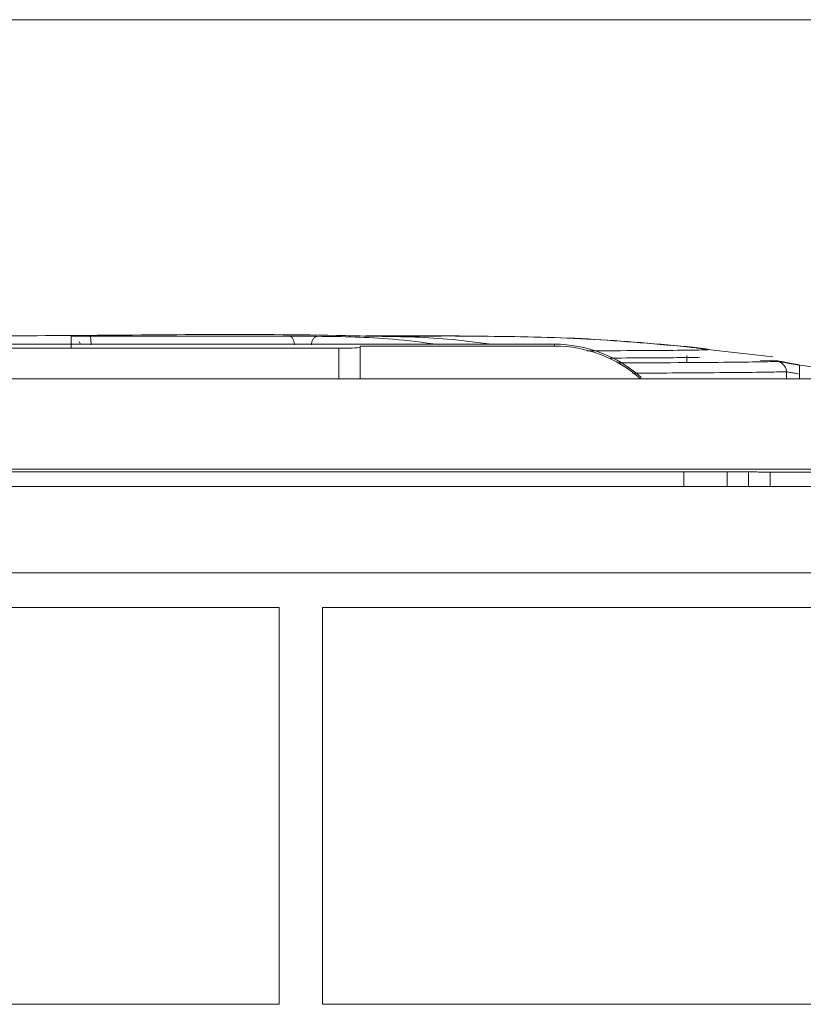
# Model space of a CAD drawing. Header units: millimetres. Extents: x -420 to 420, y -297 to 297.
# Tile 131 of 197: x 177 to 196, y 30 to 53. Entities that reach past the tile are written whole.
import ezdxf

# ---------------------------------------------------------------- set-up
doc = ezdxf.new("R2010")
doc.units = ezdxf.units.MM
doc.header["$MEASUREMENT"] = 0
doc.layers.add('layer 1', color=7, linetype='Continuous')

msp = doc.modelspace()

# ---------------------------------------------------------------- linework, layer by layer
at = {"layer": 'layer 1', "color": 7, "lineweight": 9}
for points in [[(140.4515, 52.9388), (140.4515, 52.9388), (201.2331, 52.9388), (201.2331, 52.9388)], [(178.6642, 45.4419), (178.6642, 45.4419), (178.6917, 45.3832), (178.6917, 45.3832)], [(189.7306, 45.3832), (189.7306, 45.3832), (165.619, 45.3832), (165.619, 45.3832)], [(184.7074, 45.2898), (184.7074, 45.2898), (170.6422, 45.2898), (170.6422, 45.2898)], [(184.7074, 45.2898), (184.8749, 45.2844), (185.0427, 45.29), (185.2096, 45.3065)], [(184.7074, 44.5795), (184.7074, 44.5795), (184.7074, 45.2898), (184.7074, 45.2898)], [(189.7306, 45.3398), (189.7306, 45.3398), (185.2096, 45.3398), (185.2096, 45.3398)], [(185.2096, 45.3065), (185.2096, 45.3065), (185.2096, 45.3398), (185.2096, 45.3398)], [(185.2096, 45.3065), (185.2096, 45.3065), (185.2096, 44.5795), (185.2096, 44.5795)], [(189.7306, 45.3398), (189.7306, 45.3398), (189.7306, 45.3832), (189.7306, 45.3832)], [(191.7518, 44.6055), (191.1976, 45.1062), (190.4773, 45.3832), (189.7306, 45.3832)], [(191.7325, 44.5795), (191.1808, 45.0694), (190.4684, 45.3398), (189.7306, 45.3398)], [(194.815, 45.0878), (194.815, 45.0878), (193.2233, 45.265), (193.2233, 45.265)], [(192.8123, 44.9548), (192.8123, 44.9548), (192.8123, 45.1189), (192.8123, 45.1189)], [(194.8047, 44.995), (194.8047, 44.995), (194.5325, 45.002), (194.5325, 45.002)], [(194.9428, 44.9915), (194.9428, 44.9915), (194.8047, 44.995), (194.8047, 44.995)], [(195.1329, 44.5795), (195.1329, 44.5795), (195.1329, 44.7414), (195.1329, 44.7414)], [(195.4335, 44.8914), (195.4335, 44.8914), (197.8083, 44.5902), (197.8083, 44.5902)], [(136.4329, 44.5795), (136.4329, 44.5795), (209.7727, 44.5795), (209.7727, 44.5795)], [(195.4335, 44.6874), (195.4335, 44.6874), (195.4335, 44.5795), (195.4335, 44.5795)], [(144.2759, 42.4697), (144.2759, 42.4697), (208.6676, 42.4697), (208.6676, 42.4697)], [(161.2479, 42.4106), (161.2479, 42.4106), (194.4015, 42.4106), (194.4015, 42.4106)], [(192.7445, 42.3275), (192.7445, 42.3275), (192.7433, 42.4106), (192.7433, 42.4106)], [(192.7445, 42.3708), (192.7445, 42.3708), (192.7445, 42.3275), (192.7445, 42.3275)], [(192.7445, 42.3275), (192.7445, 42.3275), (192.7445, 42.0679), (192.7445, 42.0679)], [(193.7493, 42.0679), (193.7493, 42.0679), (193.7493, 42.4106), (193.7493, 42.4106)], [(194.2515, 42.0679), (194.2515, 42.0679), (194.2515, 42.4106), (194.2515, 42.4106)], [(194.4015, 42.4106), (194.4015, 42.4106), (194.4015, 42.408), (194.4015, 42.408)], [(194.4015, 42.408), (194.4015, 42.408), (194.4015, 42.408), (194.4015, 42.408)], [(194.5485, 42.4062), (194.5485, 42.4062), (194.5485, 42.4062), (194.5485, 42.4062)], [(194.7539, 42.4056), (194.7539, 42.4056), (194.7539, 42.0679), (194.7539, 42.0679)], [(207.7634, 42.4055), (207.7634, 42.4055), (194.9038, 42.4055), (194.9038, 42.4055)], [(194.9038, 42.4055), (194.9038, 42.4055), (194.9038, 42.4055), (194.9038, 42.4055)], [(208.1451, 42.0679), (208.1451, 42.0679), (145.3542, 42.0679), (145.3542, 42.0679)], [(141.4562, 40.0585), (141.4562, 40.0585), (224.2573, 40.0585), (224.2573, 40.0585)], [(183.3237, 39.2549), (183.3237, 39.2549), (162.8419, 39.2549), (162.8419, 39.2549)], [(183.3237, 30.012), (183.3237, 30.012), (183.3237, 39.2549), (183.3237, 39.2549)], [(205.734, 39.2549), (205.734, 39.2549), (184.3284, 39.2549), (184.3284, 39.2549)], [(184.3284, 30.012), (184.3284, 30.012), (184.3284, 39.2549), (184.3284, 39.2549)], [(183.3237, 30.012), (183.3237, 30.012), (162.8419, 30.012), (162.8419, 30.012)], [(205.734, 30.012), (205.734, 30.012), (184.3284, 30.012), (184.3284, 30.012)]]:
    msp.add_open_spline(points, degree=3, dxfattribs=at)
for points, knots in [([(185.5501, 45.5667), (185.3222, 45.5725), (185.0946, 45.5783), (184.8669, 45.5832), (184.8669, 45.5832), (182.6482, 45.6316), (180.4515, 45.598), (178.2679, 45.5842), (178.2679, 45.5842), (176.2036, 45.571), (174.151, 45.5756), (172.1134, 45.5837), (172.1134, 45.5837), (171.1369, 45.5878), (170.1638, 45.5926), (169.204, 45.578), (169.204, 45.578), (169.1093, 45.5766), (169.0151, 45.5749), (168.9208, 45.5734)], [0, 0, 0, 0, 0.1666667, 0.1666667, 0.1666667, 0.1666667, 0.3333333, 0.3333333, 0.3333333, 0.3333333, 0.5, 0.5, 0.5, 0.5, 0.6666667, 0.6666667, 0.6666667, 0.6666667, 1, 1, 1, 1]), ([(178.4785, 45.5664), (178.4871, 45.5673), (178.4958, 45.5679), (178.5172, 45.5686), (178.5172, 45.5686), (178.5362, 45.5693), (178.5655, 45.5697), (178.6027, 45.5701), (178.6027, 45.5701), (178.6399, 45.5705), (178.6852, 45.571), (178.7349, 45.5711), (178.7349, 45.5711), (178.7909, 45.5713), (178.8524, 45.5713), (178.9139, 45.5715)], [0, 0, 0, 0, 0.2, 0.2, 0.2, 0.2, 0.4, 0.4, 0.4, 0.4, 0.6, 0.6, 0.6, 0.6, 1, 1, 1, 1]), ([(178.4785, 45.2846), (178.4785, 45.3671), (178.4785, 45.45), (178.4785, 45.4968), (178.4785, 45.4968), (178.4785, 45.5438), (178.4785, 45.555), (178.4785, 45.5664)], [0, 0, 0, 0, 0.3333333, 0.3333333, 0.3333333, 0.3333333, 1, 1, 1, 1]), ([(178.9139, 45.5715), (179.7494, 45.5715), (180.5849, 45.5715), (181.3584, 45.5715), (181.3584, 45.5715), (182.1318, 45.5717), (182.8433, 45.5717), (183.5546, 45.5719)], [0, 0, 0, 0, 0.3333333, 0.3333333, 0.3333333, 0.3333333, 1, 1, 1, 1]), ([(178.9406, 45.3683), (178.9402, 45.3947), (178.9399, 45.421), (178.9387, 45.4453), (178.9387, 45.4453), (178.9374, 45.4694), (178.9355, 45.4918), (178.9328, 45.5107), (178.9328, 45.5107), (178.9304, 45.5297), (178.9274, 45.5455), (178.9241, 45.555), (178.9241, 45.555), (178.9209, 45.5647), (178.9173, 45.5681), (178.9139, 45.5713)], [0, 0, 0, 0, 0.2, 0.2, 0.2, 0.2, 0.4, 0.4, 0.4, 0.4, 0.6, 0.6, 0.6, 0.6, 1, 1, 1, 1]), ([(183.5546, 45.5719), (183.61, 45.5719), (183.6656, 45.5717), (183.7259, 45.5715), (183.7259, 45.5715), (183.7791, 45.5715), (183.8361, 45.5711), (183.8926, 45.5707), (183.8926, 45.5707), (183.9488, 45.5703), (184.0045, 45.5699), (184.0551, 45.5693), (184.0551, 45.5693), (184.1122, 45.5686), (184.1629, 45.5679), (184.2135, 45.5673)], [0, 0, 0, 0, 0.2, 0.2, 0.2, 0.2, 0.4, 0.4, 0.4, 0.4, 0.6, 0.6, 0.6, 0.6, 1, 1, 1, 1]), ([(183.6761, 45.369), (183.6756, 45.3821), (183.6751, 45.3951), (183.6736, 45.4077), (183.6736, 45.4077), (183.672, 45.4204), (183.6693, 45.4329), (183.6661, 45.4447), (183.6661, 45.4447), (183.6595, 45.4689), (183.6505, 45.4908), (183.6392, 45.5095), (183.6392, 45.5095), (183.628, 45.5282), (183.6149, 45.5433), (183.6005, 45.5547), (183.6005, 45.5547), (183.5932, 45.5601), (183.5857, 45.5645), (183.5781, 45.5673), (183.5781, 45.5673), (183.5705, 45.5699), (183.5626, 45.571), (183.5546, 45.5719)], [0, 0, 0, 0, 0.1428571, 0.1428571, 0.1428571, 0.1428571, 0.2857143, 0.2857143, 0.2857143, 0.2857143, 0.4285714, 0.4285714, 0.4285714, 0.4285714, 0.5714286, 0.5714286, 0.5714286, 0.5714286, 0.7142857, 0.7142857, 0.7142857, 0.7142857, 1, 1, 1, 1]), ([(184.2135, 45.5673), (184.2042, 45.5663), (184.1952, 45.5655), (184.1861, 45.5629), (184.1861, 45.5629), (184.1773, 45.5603), (184.1685, 45.5559), (184.16, 45.5504), (184.16, 45.5504), (184.1433, 45.5396), (184.1279, 45.5243), (184.1148, 45.5058), (184.1148, 45.5058), (184.1015, 45.4874), (184.0909, 45.4655), (184.0832, 45.4415), (184.0832, 45.4415), (184.0794, 45.4296), (184.0764, 45.4174), (184.0744, 45.4047), (184.0744, 45.4047), (184.0726, 45.3919), (184.072, 45.379), (184.0714, 45.3659)], [0, 0, 0, 0, 0.1428571, 0.1428571, 0.1428571, 0.1428571, 0.2857143, 0.2857143, 0.2857143, 0.2857143, 0.4285714, 0.4285714, 0.4285714, 0.4285714, 0.5714286, 0.5714286, 0.5714286, 0.5714286, 0.7142857, 0.7142857, 0.7142857, 0.7142857, 1, 1, 1, 1]), ([(184.2135, 45.5673), (184.798, 45.5593), (185.3825, 45.5513), (185.9652, 45.5003), (185.9652, 45.5003), (186.3248, 45.4689), (186.6839, 45.421), (187.043, 45.3732)], [0, 0, 0, 0, 0.3333333, 0.3333333, 0.3333333, 0.3333333, 1, 1, 1, 1]), ([(185.4471, 45.5757), (185.4148, 45.5757), (185.3825, 45.5757), (185.3656, 45.5756), (185.3656, 45.5756), (185.3521, 45.5756), (185.3487, 45.5754), (185.3452, 45.5751)], [0, 0, 0, 0, 0.3333333, 0.3333333, 0.3333333, 0.3333333, 1, 1, 1, 1]), ([(185.3452, 45.5715), (185.3498, 45.5717), (185.3545, 45.5722), (185.3717, 45.5722), (185.3717, 45.5722), (185.3885, 45.5723), (185.4179, 45.5725), (185.4471, 45.5725)], [0, 0, 0, 0, 0.3333333, 0.3333333, 0.3333333, 0.3333333, 1, 1, 1, 1]), ([(185.4922, 45.5677), (185.4703, 45.5681), (185.4486, 45.5685), (185.4301, 45.5689), (185.4301, 45.5689), (185.4116, 45.5691), (185.3965, 45.5695), (185.3839, 45.5699), (185.3839, 45.5699), (185.3712, 45.5701), (185.3612, 45.5705), (185.355, 45.5707), (185.355, 45.5707), (185.3489, 45.571), (185.3471, 45.5711), (185.3452, 45.5715)], [0, 0, 0, 0, 0.2, 0.2, 0.2, 0.2, 0.4, 0.4, 0.4, 0.4, 0.6, 0.6, 0.6, 0.6, 1, 1, 1, 1]), ([(187.379, 45.5745), (187.2159, 45.5747), (187.053, 45.5751), (186.7309, 45.5754), (186.7309, 45.5754), (186.4091, 45.5756), (185.9282, 45.5756), (185.4471, 45.5757)], [0, 0, 0, 0, 0.3333333, 0.3333333, 0.3333333, 0.3333333, 1, 1, 1, 1]), ([(185.4471, 45.5725), (185.9167, 45.5727), (186.3861, 45.5729), (186.7052, 45.5732), (186.7052, 45.5732), (187.0243, 45.5734), (187.1931, 45.5737), (187.3617, 45.5739)], [0, 0, 0, 0, 0.3333333, 0.3333333, 0.3333333, 0.3333333, 1, 1, 1, 1]), ([(188.2598, 45.3832), (187.9215, 45.4276), (187.5829, 45.4721), (187.2441, 45.5018), (187.2441, 45.5018), (186.6612, 45.5528), (186.0767, 45.5603), (185.4922, 45.5677)], [0, 0, 0, 0, 0.3333333, 0.3333333, 0.3333333, 0.3333333, 1, 1, 1, 1]), ([(187.3617, 45.5739), (187.3787, 45.5739), (187.3956, 45.5737), (187.4249, 45.5735), (187.4249, 45.5735), (187.4507, 45.5735), (187.4862, 45.5732), (187.5288, 45.5729), (187.5288, 45.5729), (187.5715, 45.5725), (187.6211, 45.5722), (187.6736, 45.5717), (187.6736, 45.5717), (187.7332, 45.5711), (187.7965, 45.5705), (187.8595, 45.5699)], [0, 0, 0, 0, 0.2, 0.2, 0.2, 0.2, 0.4, 0.4, 0.4, 0.4, 0.6, 0.6, 0.6, 0.6, 1, 1, 1, 1]), ([(187.8777, 45.5703), (187.8138, 45.5711), (187.7501, 45.5717), (187.6899, 45.5723), (187.6899, 45.5723), (187.6369, 45.5727), (187.5871, 45.5732), (187.5443, 45.5735), (187.5443, 45.5735), (187.5017, 45.5737), (187.4663, 45.5741), (187.4407, 45.5744), (187.4407, 45.5744), (187.4117, 45.5745), (187.3955, 45.5745), (187.379, 45.5745)], [0, 0, 0, 0, 0.2, 0.2, 0.2, 0.2, 0.4, 0.4, 0.4, 0.4, 0.6, 0.6, 0.6, 0.6, 1, 1, 1, 1]), ([(187.8595, 45.5699), (188.686, 45.5608), (189.5124, 45.552), (190.3374, 45.5107), (190.3374, 45.5107), (191.1635, 45.4694), (191.9878, 45.3957), (192.8123, 45.3221)], [0, 0, 0, 0, 0.3333333, 0.3333333, 0.3333333, 0.3333333, 1, 1, 1, 1]), ([(192.8244, 45.326), (192.0009, 45.3987), (191.1775, 45.4716), (190.3525, 45.5124), (190.3525, 45.5124), (189.5287, 45.553), (188.703, 45.5617), (187.8777, 45.5703)], [0, 0, 0, 0, 0.3333333, 0.3333333, 0.3333333, 0.3333333, 1, 1, 1, 1]), ([(193.3125, 45.2514), (193.2065, 45.249), (193.1006, 45.2466), (192.918, 45.2441), (192.918, 45.2441), (192.7352, 45.2418), (192.4757, 45.2395), (192.1767, 45.2373), (192.1767, 45.2373), (191.878, 45.2349), (191.5398, 45.2327), (191.1096, 45.2307), (191.1096, 45.2307), (190.9167, 45.23), (190.7056, 45.2291), (190.4942, 45.2281)], [0, 0, 0, 0, 0.2, 0.2, 0.2, 0.2, 0.4, 0.4, 0.4, 0.4, 0.6, 0.6, 0.6, 0.6, 1, 1, 1, 1]), ([(192.8123, 45.3221), (192.8859, 45.3131), (192.9596, 45.3043), (193.0273, 45.2954), (193.0273, 45.2954), (193.057, 45.2917), (193.0858, 45.2878), (193.1123, 45.2842), (193.1123, 45.2842), (193.1378, 45.2806), (193.1613, 45.2774), (193.1824, 45.2743), (193.1824, 45.2743), (193.2033, 45.2713), (193.2218, 45.2685), (193.2374, 45.2661), (193.2374, 45.2661), (193.2537, 45.2635), (193.2673, 45.2613), (193.2775, 45.2594), (193.2775, 45.2594), (193.3006, 45.2555), (193.3066, 45.2534), (193.3125, 45.2514)], [0, 0, 0, 0, 0.1428571, 0.1428571, 0.1428571, 0.1428571, 0.2857143, 0.2857143, 0.2857143, 0.2857143, 0.4285714, 0.4285714, 0.4285714, 0.4285714, 0.5714286, 0.5714286, 0.5714286, 0.5714286, 0.7142857, 0.7142857, 0.7142857, 0.7142857, 1, 1, 1, 1]), ([(193.3251, 45.2597), (193.3254, 45.2599), (193.3261, 45.2601), (193.3218, 45.2609), (193.3218, 45.2609), (193.3176, 45.2616), (193.3086, 45.2631), (193.2967, 45.2649), (193.2967, 45.2649), (193.2729, 45.2687), (193.2367, 45.2737), (193.19, 45.2801), (193.19, 45.2801), (193.1669, 45.2832), (193.1412, 45.2866), (193.1133, 45.2902), (193.1133, 45.2902), (193.0853, 45.2939), (193.0554, 45.2976), (193.024, 45.3017), (193.024, 45.3017), (192.9926, 45.3056), (192.9598, 45.3097), (192.9265, 45.3137), (192.9265, 45.3137), (192.8929, 45.3177), (192.8587, 45.3218), (192.8244, 45.3258)], [0, 0, 0, 0, 0.125, 0.125, 0.125, 0.125, 0.25, 0.25, 0.25, 0.25, 0.375, 0.375, 0.375, 0.375, 0.5, 0.5, 0.5, 0.5, 0.625, 0.625, 0.625, 0.625, 0.75, 0.75, 0.75, 0.75, 1, 1, 1, 1]), ([(191.0306, 45.0591), (191.3712, 45.0611), (191.7119, 45.063), (191.9963, 45.065), (191.9963, 45.065), (192.3072, 45.0669), (192.5509, 45.0691), (192.7257, 45.0712), (192.7257, 45.0712), (192.9005, 45.0732), (193.0064, 45.0754), (193.1123, 45.0774)], [0, 0, 0, 0, 0.25, 0.25, 0.25, 0.25, 0.5, 0.5, 0.5, 0.5, 1, 1, 1, 1]), ([(191.1961, 44.9458), (191.6246, 44.9478), (192.0534, 44.9498), (192.4293, 44.9521), (192.4293, 44.9521), (192.919, 44.9548), (193.3194, 44.9583), (193.6667, 44.9614), (193.6667, 44.9614), (194.014, 44.9647), (194.3079, 44.9677), (194.5099, 44.9711), (194.5099, 44.9711), (194.7119, 44.9743), (194.8222, 44.9779), (194.9325, 44.9816)], [0, 0, 0, 0, 0.2, 0.2, 0.2, 0.2, 0.4, 0.4, 0.4, 0.4, 0.6, 0.6, 0.6, 0.6, 1, 1, 1, 1]), ([(194.9325, 44.9816), (194.9476, 44.9799), (194.9627, 44.9784), (194.991, 44.9738), (194.991, 44.9738), (195.0157, 44.9699), (195.0509, 44.9639), (195.0939, 44.9561), (195.0939, 44.9561), (195.1367, 44.9485), (195.1875, 44.939), (195.2413, 44.9288), (195.2413, 44.9288), (195.3026, 44.9169), (195.3679, 44.9042), (195.4335, 44.8914)], [0, 0, 0, 0, 0.2, 0.2, 0.2, 0.2, 0.4, 0.4, 0.4, 0.4, 0.6, 0.6, 0.6, 0.6, 1, 1, 1, 1]), ([(195.1329, 44.7414), (195.1297, 44.7694), (195.1263, 44.7973), (195.117, 44.8233), (195.117, 44.8233), (195.1078, 44.8496), (195.0923, 44.8739), (195.0738, 44.8956), (195.0738, 44.8956), (195.0555, 44.9174), (195.0344, 44.937), (195.0101, 44.951), (195.0101, 44.951), (194.9861, 44.9647), (194.9595, 44.9731), (194.9325, 44.9816)], [0, 0, 0, 0, 0.2, 0.2, 0.2, 0.2, 0.4, 0.4, 0.4, 0.4, 0.6, 0.6, 0.6, 0.6, 1, 1, 1, 1]), ([(195.4439, 44.8968), (195.3779, 44.9099), (195.3123, 44.9227), (195.2506, 44.9347), (195.2506, 44.9347), (195.1965, 44.9452), (195.1457, 44.9551), (195.1027, 44.9631), (195.1027, 44.9631), (195.0599, 44.9713), (195.0247, 44.9777), (195.0001, 44.9822), (195.0001, 44.9822), (194.9721, 44.987), (194.9574, 44.9892), (194.9428, 44.9915)], [0, 0, 0, 0, 0.2, 0.2, 0.2, 0.2, 0.4, 0.4, 0.4, 0.4, 0.6, 0.6, 0.6, 0.6, 1, 1, 1, 1]), ([(195.1329, 44.7414), (195.0208, 44.7383), (194.9086, 44.7353), (194.7041, 44.732), (194.7041, 44.732), (194.4995, 44.7288), (194.2026, 44.7256), (193.8523, 44.7224), (193.8523, 44.7224), (193.5021, 44.7193), (193.0986, 44.7161), (192.5989, 44.713), (192.5989, 44.713), (192.2748, 44.711), (191.91, 44.7087), (191.545, 44.7067)], [0, 0, 0, 0, 0.2, 0.2, 0.2, 0.2, 0.4, 0.4, 0.4, 0.4, 0.6, 0.6, 0.6, 0.6, 1, 1, 1, 1]), ([(195.4335, 44.6874), (195.4119, 44.6914), (195.3905, 44.6957), (195.3696, 44.6994), (195.3696, 44.6994), (195.3492, 44.7033), (195.3295, 44.7067), (195.3105, 44.7101), (195.3105, 44.7101), (195.2751, 44.7164), (195.2427, 44.7218), (195.2155, 44.7266), (195.2155, 44.7266), (195.1903, 44.731), (195.1694, 44.7348), (195.1564, 44.737), (195.1564, 44.737), (195.1443, 44.7392), (195.1387, 44.7405), (195.1329, 44.7414)], [0, 0, 0, 0, 0.1666667, 0.1666667, 0.1666667, 0.1666667, 0.3333333, 0.3333333, 0.3333333, 0.3333333, 0.5, 0.5, 0.5, 0.5, 0.6666667, 0.6666667, 0.6666667, 0.6666667, 1, 1, 1, 1]), ([(195.4335, 44.8914), (195.4335, 44.8904), (195.4335, 44.8894), (195.4335, 44.8865), (195.4335, 44.8865), (195.4335, 44.8839), (195.4335, 44.8793), (195.4335, 44.8739), (195.4335, 44.8739), (195.4335, 44.8627), (195.4335, 44.8472), (195.4335, 44.8285), (195.4335, 44.8285), (195.4335, 44.8095), (195.4335, 44.7876), (195.4335, 44.7636), (195.4335, 44.7636), (195.4335, 44.7516), (195.4335, 44.739), (195.4335, 44.7264), (195.4335, 44.7264), (195.4335, 44.7135), (195.4335, 44.7005), (195.4335, 44.6874)], [0, 0, 0, 0, 0.1428571, 0.1428571, 0.1428571, 0.1428571, 0.2857143, 0.2857143, 0.2857143, 0.2857143, 0.4285714, 0.4285714, 0.4285714, 0.4285714, 0.5714286, 0.5714286, 0.5714286, 0.5714286, 0.7142857, 0.7142857, 0.7142857, 0.7142857, 1, 1, 1, 1]), ([(194.4015, 42.408), (194.4015, 42.4075), (194.4545, 42.4067), (194.5485, 42.4062), (194.5485, 42.4062), (194.6428, 42.4058), (194.7705, 42.4055), (194.9038, 42.4055)], [0, 0, 0, 0, 0.3333333, 0.3333333, 0.3333333, 0.3333333, 1, 1, 1, 1]), ([(194.4015, 42.408), (194.4015, 42.4075), (194.4545, 42.4067), (194.5485, 42.4062), (194.5485, 42.4062), (194.6428, 42.4058), (194.7705, 42.4055), (194.9038, 42.4055)], [0, 0, 0, 0, 0.3333333, 0.3333333, 0.3333333, 0.3333333, 1, 1, 1, 1]), ([(194.4015, 42.408), (194.4015, 42.4075), (194.4545, 42.4067), (194.5485, 42.4062), (194.5485, 42.4062), (194.6428, 42.4056), (194.7705, 42.4055), (194.9038, 42.4055)], [0, 0, 0, 0, 0.3333333, 0.3333333, 0.3333333, 0.3333333, 1, 1, 1, 1]), ([(194.4015, 42.408), (194.4015, 42.4075), (194.4545, 42.4067), (194.5485, 42.4062), (194.5485, 42.4062), (194.6428, 42.4056), (194.7705, 42.4055), (194.9038, 42.4055)], [0, 0, 0, 0, 0.3333333, 0.3333333, 0.3333333, 0.3333333, 1, 1, 1, 1]), ([(194.4015, 42.408), (194.4015, 42.4075), (194.4545, 42.4067), (194.5485, 42.4062), (194.5485, 42.4062), (194.6428, 42.4056), (194.7705, 42.4055), (194.9038, 42.4055)], [0, 0, 0, 0, 0.3333333, 0.3333333, 0.3333333, 0.3333333, 1, 1, 1, 1]), ([(194.4015, 42.408), (194.4015, 42.4075), (194.4545, 42.4067), (194.5485, 42.4062), (194.5485, 42.4062), (194.6428, 42.4056), (194.7705, 42.4055), (194.9038, 42.4055)], [0, 0, 0, 0, 0.3333333, 0.3333333, 0.3333333, 0.3333333, 1, 1, 1, 1]), ([(194.4015, 42.408), (194.4015, 42.4075), (194.4545, 42.4067), (194.5485, 42.4062), (194.5485, 42.4062), (194.6428, 42.4056), (194.7705, 42.4055), (194.9038, 42.4055)], [0, 0, 0, 0, 0.3333333, 0.3333333, 0.3333333, 0.3333333, 1, 1, 1, 1]), ([(194.4015, 42.408), (194.4015, 42.4075), (194.4545, 42.4067), (194.5485, 42.4062), (194.5485, 42.4062), (194.6428, 42.4056), (194.7705, 42.4055), (194.9038, 42.4055)], [0, 0, 0, 0, 0.3333333, 0.3333333, 0.3333333, 0.3333333, 1, 1, 1, 1]), ([(194.4015, 42.408), (194.4015, 42.4075), (194.4545, 42.4067), (194.5485, 42.4062), (194.5485, 42.4062), (194.6428, 42.4056), (194.7705, 42.4055), (194.9038, 42.4055)], [0, 0, 0, 0, 0.3333333, 0.3333333, 0.3333333, 0.3333333, 1, 1, 1, 1]), ([(194.4015, 42.408), (194.4015, 42.4075), (194.4545, 42.4067), (194.5485, 42.4062), (194.5485, 42.4062), (194.6428, 42.4056), (194.7705, 42.4055), (194.9038, 42.4055)], [0, 0, 0, 0, 0.3333333, 0.3333333, 0.3333333, 0.3333333, 1, 1, 1, 1]), ([(194.4015, 42.408), (194.4015, 42.4075), (194.4545, 42.4067), (194.5485, 42.4062), (194.5485, 42.4062), (194.6428, 42.4056), (194.7705, 42.4055), (194.9038, 42.4055)], [0, 0, 0, 0, 0.3333333, 0.3333333, 0.3333333, 0.3333333, 1, 1, 1, 1]), ([(194.4015, 42.408), (194.4015, 42.4075), (194.4545, 42.4067), (194.5485, 42.4062), (194.5485, 42.4062), (194.6428, 42.4056), (194.7705, 42.4055), (194.9038, 42.4055)], [0, 0, 0, 0, 0.3333333, 0.3333333, 0.3333333, 0.3333333, 1, 1, 1, 1]), ([(194.4015, 42.408), (194.4015, 42.4075), (194.4545, 42.4067), (194.5485, 42.4062), (194.5485, 42.4062), (194.6428, 42.4056), (194.7705, 42.4055), (194.9038, 42.4055)], [0, 0, 0, 0, 0.3333333, 0.3333333, 0.3333333, 0.3333333, 1, 1, 1, 1]), ([(194.4015, 42.408), (194.4015, 42.4075), (194.4545, 42.4067), (194.5485, 42.4062), (194.5485, 42.4062), (194.6428, 42.4056), (194.7705, 42.4055), (194.9038, 42.4055)], [0, 0, 0, 0, 0.3333333, 0.3333333, 0.3333333, 0.3333333, 1, 1, 1, 1]), ([(194.4015, 42.408), (194.4015, 42.4075), (194.4545, 42.4067), (194.5485, 42.4062), (194.5485, 42.4062), (194.6428, 42.4056), (194.7705, 42.4055), (194.9038, 42.4055)], [0, 0, 0, 0, 0.3333333, 0.3333333, 0.3333333, 0.3333333, 1, 1, 1, 1]), ([(194.4015, 42.408), (194.4015, 42.4075), (194.4545, 42.4067), (194.5485, 42.4062), (194.5485, 42.4062), (194.6428, 42.4056), (194.7705, 42.4055), (194.9038, 42.4055)], [0, 0, 0, 0, 0.3333333, 0.3333333, 0.3333333, 0.3333333, 1, 1, 1, 1]), ([(194.4015, 42.408), (194.4015, 42.4072), (194.4545, 42.4067), (194.5485, 42.4062), (194.5485, 42.4062), (194.6428, 42.4056), (194.7705, 42.4055), (194.9038, 42.4055)], [0, 0, 0, 0, 0.3333333, 0.3333333, 0.3333333, 0.3333333, 1, 1, 1, 1]), ([(194.4015, 42.408), (194.4015, 42.4072), (194.4545, 42.4067), (194.5485, 42.4062), (194.5485, 42.4062), (194.6428, 42.4056), (194.7705, 42.4055), (194.9038, 42.4055)], [0, 0, 0, 0, 0.3333333, 0.3333333, 0.3333333, 0.3333333, 1, 1, 1, 1]), ([(194.4015, 42.408), (194.4015, 42.4072), (194.4545, 42.4067), (194.5485, 42.4062), (194.5485, 42.4062), (194.6428, 42.4056), (194.7705, 42.4055), (194.9038, 42.4055)], [0, 0, 0, 0, 0.3333333, 0.3333333, 0.3333333, 0.3333333, 1, 1, 1, 1]), ([(194.4015, 42.408), (194.4015, 42.4072), (194.4545, 42.4067), (194.5485, 42.4062), (194.5485, 42.4062), (194.6428, 42.4056), (194.7705, 42.4055), (194.9038, 42.4055)], [0, 0, 0, 0, 0.3333333, 0.3333333, 0.3333333, 0.3333333, 1, 1, 1, 1]), ([(194.4015, 42.408), (194.4015, 42.4072), (194.4545, 42.4067), (194.5485, 42.4062), (194.5485, 42.4062), (194.6428, 42.4056), (194.7705, 42.4055), (194.9038, 42.4055)], [0, 0, 0, 0, 0.3333333, 0.3333333, 0.3333333, 0.3333333, 1, 1, 1, 1])]:
    msp.add_open_spline(points, degree=3, knots=knots, dxfattribs=at)

doc.saveas('drawing.dxf')
